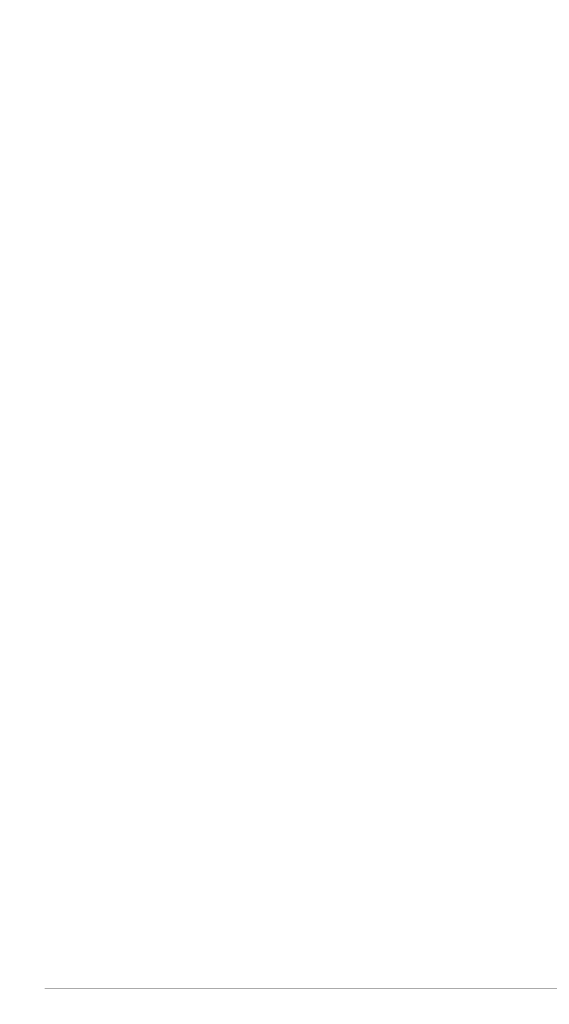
# Model space of a CAD drawing. Header units: feet. Extents: x 850675 to 1077306, y 463961 to 606658.
# Tile 21 of 77: x 897940 to 922492, y 515881 to 561523. Entities that reach past the tile are written whole.
import ezdxf

# ---------------------------------------------------------------- set-up
doc = ezdxf.new("R2010")
doc.units = ezdxf.units.FT
doc.header["$MEASUREMENT"] = 0
doc.linetypes.add('DASHED', pattern=[0.75, 0.5, -0.25])
doc.layers.add('MATCHLINE', color=7, linetype='DASHED')
doc.layers.add('MrSID', color=251, linetype='Continuous', transparency=0.2)
picture_1 = doc.add_image_def('image11.jpg', size_in_pixel=(1570, 944))

msp = doc.modelspace()

# ---------------------------------------------------------------- linework, layer by layer
at = {"layer": 'MATCHLINE', "color": 1, "const_width": 1, "flags": 128}
for points in [[(963828.314, 561227.6358), (899094.3378, 561227.6358)], [(963828.314, 557171.8257), (899094.3378, 557171.8257)], [(963828.314, 553116.0155), (899094.3378, 553116.0155)], [(963828.314, 549060.2054), (899094.3378, 549060.2054)], [(963828.314, 545004.3952), (899094.3378, 545004.3952)], [(963828.314, 540948.5851), (899094.3378, 540948.5851)], [(963828.314, 536892.7749), (899094.3378, 536892.7749)], [(963828.314, 532836.9648), (899094.3378, 532836.9648)], [(963828.314, 528781.1546), (899094.3378, 528781.1546)], [(963828.314, 524725.3445), (899094.3378, 524725.3445)], [(963828.314, 520669.5343), (899094.3378, 520669.5343)], [(963828.314, 516613.7242), (899094.3378, 516613.7242)]]:
    msp.add_lwpolyline(points, dxfattribs=at)

# ---------------------------------------------------------------- pictures from other files: only their frames are drawn
at = {"layer": 'MrSID'}
image = msp.add_image(picture_1, insert=(851552.7296, 463961.3689), size_in_units=(225757.9943, 135742.3864), rotation=0.370518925, dxfattribs=at)
image.dxf.flags = 7

doc.saveas('drawing.dxf')
